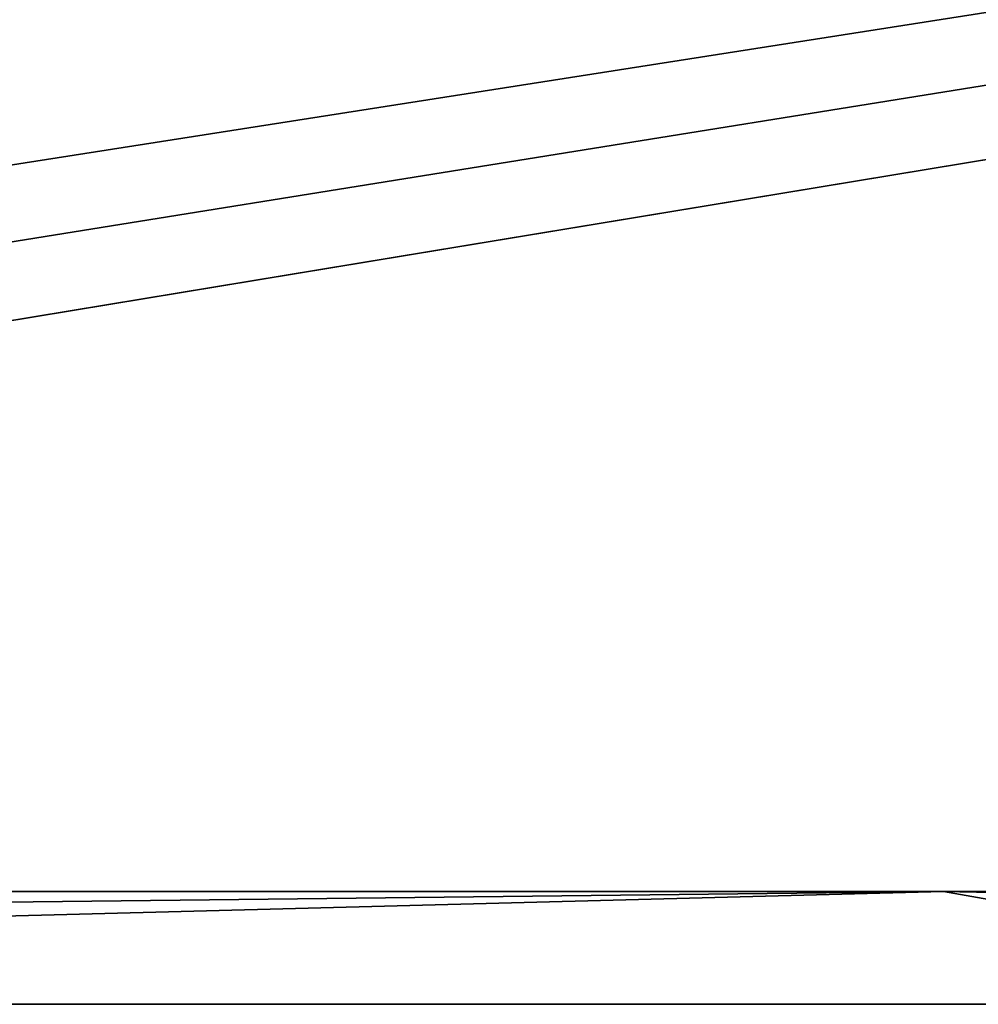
# Model space of a CAD drawing. Header units: millimetres. Extents: x -168 to 168, y -6 to 84.
# Tile 122 of 256: x -68 to -58, y 0 to 10. Entities that reach past the tile are written whole.
import ezdxf

# ---------------------------------------------------------------- set-up
doc = ezdxf.new("R2010")
doc.units = ezdxf.units.MM
doc.header["$LTSCALE"] = 65.185185
for name, color, linetype in [('260', 7, 'CONTINUOUS'), ('263', 7, 'CONTINUOUS'), ('566', 7, 'CONTINUOUS'), ('569', 7, 'CONTINUOUS')]:
    doc.layers.add(name, color=color, linetype=linetype)

msp = doc.modelspace()

# ---------------------------------------------------------------- linework, layer by layer
at = {"layer": '260', "linetype": 'Continuous'}
for points in [[(-118.413, 1, -124.991), (-124.659, 39.116, -124.659), (124.659, 39.116, -124.659), (-118.413, 1, -124.991)], [(-112.087, 1, -124.991), (-118.413, 1, -124.991), (124.659, 39.116, -124.659), (-112.087, 1, -124.991)], [(-112, 0, -125), (-112.087, 1, -124.991), (124.659, 39.116, -124.659), (-112, 0, -125)], [(125, 0, -125), (-112, 0, -125), (124.659, 39.116, -124.659), (125, 0, -125)]]:
    msp.add_3dface(points, dxfattribs=at)
at = {"layer": '263', "linetype": 'Continuous'}
for points in [[(-125, 0, 125), (112, 0, 125), (-124.659, 39.116, 124.659), (-125, 0, 125)], [(112.087, 1, 124.991), (118.413, 1, 124.991), (-124.659, 39.116, 124.659), (112.087, 1, 124.991)], [(118.413, 1, 124.991), (124.659, 39.116, 124.659), (-124.659, 39.116, 124.659), (118.413, 1, 124.991)], [(112, 0, 125), (112.087, 1, 124.991), (-124.659, 39.116, 124.659), (112, 0, 125)]]:
    msp.add_3dface(points, dxfattribs=at)
at = {"layer": '566', "linetype": 'Continuous'}
for points in [[(-58.64, 1.187, 122.913), (-117.279, 1.187, 123.306), (-110.557, 0.599, 123.352), (-58.64, 1.187, 122.913)], [(-103.836, 0, 123.402), (-58.64, 1.187, 122.913), (-110.557, 0.599, 123.352), (-103.836, 0, 123.402)], [(-51.919, 0, 123.094), (-58.64, 1.187, 122.913), (-103.836, 0, 123.402), (-51.919, 0, 123.094)], [(0, 1.187, 122.781), (-58.64, 1.187, 122.913), (0, 0, 122.991), (0, 1.187, 122.781)], [(0, 0, 122.991), (-58.64, 1.187, 122.913), (-51.919, 0, 123.094), (0, 0, 122.991)]]:
    msp.add_3dface(points, dxfattribs=at)
at = {"layer": '569', "linetype": 'Continuous'}
for points in [[(-117.278, 1.187, -123.306), (-58.639, 1.187, -122.913), (-110.557, 0.599, -123.352), (-117.278, 1.187, -123.306)], [(-110.557, 0.599, -123.352), (-58.639, 1.187, -122.913), (-103.837, 0, -123.402), (-110.557, 0.599, -123.352)], [(-103.837, 0, -123.402), (-58.639, 1.187, -122.913), (-51.919, 0, -123.094), (-103.837, 0, -123.402)], [(-58.639, 1.187, -122.913), (0, 1.187, -122.781), (-51.919, 0, -123.094), (-58.639, 1.187, -122.913)]]:
    msp.add_3dface(points, dxfattribs=at)

doc.saveas('drawing.dxf')
